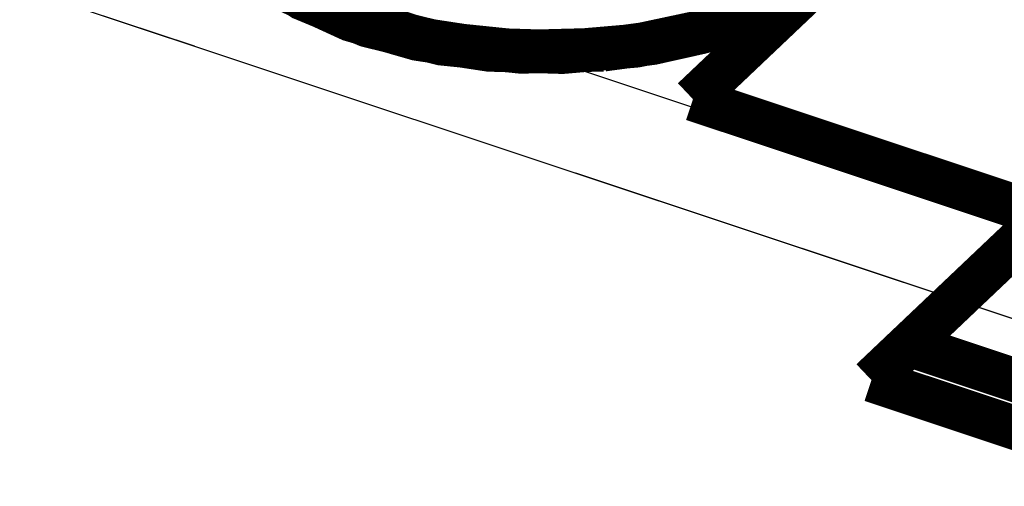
# Model space of a CAD drawing. Extents: x 0 to 1189, y 0 to 841.
# Tile 232 of 256: x 572.31 to 577.75, y 553.04 to 555.61. Entities that reach past the tile are written whole.
import ezdxf

# ---------------------------------------------------------------- set-up
doc = ezdxf.new("R2010")
doc.units = 0
doc.header["$LTSCALE"] = 65.395
doc.layers.get('0').update_dxf_attribs({"linetype": 'CONTINUOUS'})

msp = doc.modelspace()

# ---------------------------------------------------------------- linework, layer by layer
at = {"color": 7, "linetype": 'Continuous'}
for p, q in [((634.6238986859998, 535.635183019), (571.439233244, 556.6570138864)), ((634.62515199, 535.0563498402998), (571.440486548, 556.0781807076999))]:
    msp.add_line(p, q, dxfattribs=at)
at = {"color": 6, "linetype": 'Continuous'}
for p, q in [((571.440486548, 556.0781807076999), (573.2758475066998, 555.4689936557)), ((575.3820030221, 554.7682659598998), (597.6771635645, 547.3505627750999))]:
    msp.add_line(p, q, dxfattribs=at)
at = {"color": 7, "linetype": 'Continuous', "const_width": 0.2416047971}
for points in [[(578.3517955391, 557.3747583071), (576.030878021, 555.175119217)], [(573.3792081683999, 556.1434131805), (573.5625188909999, 555.9402173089), (573.8207883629, 555.7597580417), (574.140275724, 555.6135374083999), (574.5070178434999, 555.5079459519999), (574.904986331, 555.4475985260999), (575.3099086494, 555.4349421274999), (575.7177628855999, 555.4701024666), (576.1039281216, 555.5521607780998), (576.4515270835, 555.6775307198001), (576.7461385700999, 555.8412614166)], [(573.3792319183, 556.1437551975), (573.5852030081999, 555.9211646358), (573.8750590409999, 555.7304662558), (574.2339420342, 555.5814352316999), (574.6434556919, 555.4817108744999), (575.0826083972, 555.4364050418), (575.5345224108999, 555.4483525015)], [(575.5345223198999, 555.4483524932), (575.8091652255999, 555.4850515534), (576.0780048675, 555.54507387), (576.3284714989, 555.6265141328), (576.5551912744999, 555.7276250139), (576.7489493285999, 555.8432284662), (576.9177407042, 555.9790410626)], [(576.030878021, 555.175119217), (577.9715727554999, 554.5294410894)], [(577.9715727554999, 554.5294410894), (577.01678245, 553.6245428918)], [(577.2255161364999, 553.8183571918), (583.5499310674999, 551.7141950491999)], [(577.01678245, 553.6245428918), (583.3653471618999, 551.5123460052)]]:
    msp.add_lwpolyline(points, dxfattribs=at)

doc.saveas('drawing.dxf')
